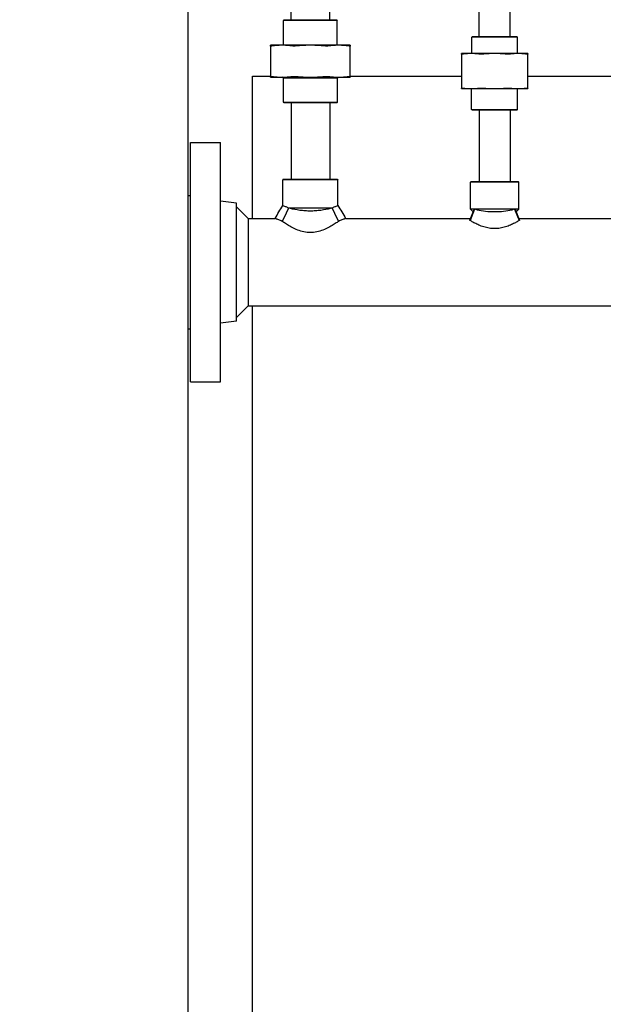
# Model space of a CAD drawing. Header units: inches. Extents: x 24 to 1128, y -58 to 748.
# Tile 7 of 256: x 121 to 136, y 198 to 224. Entities that reach past the tile are written whole.
import ezdxf

# ---------------------------------------------------------------- set-up
doc = ezdxf.new("R2010")
doc.units = ezdxf.units.IN
doc.header["$LTSCALE"] = 32
doc.header["$MEASUREMENT"] = 0
doc.layers.add('Dimension (ANSI)', color=7, linetype='Continuous', lineweight=25)
doc.layers.add('Visible (ANSI)', color=7, linetype='Continuous', lineweight=30)
doc.styles.add('Note Text (ANSI)', font='tahoma.ttf')
doc.dimstyles.new('SB Fraction-16 (ANSI)', dxfattribs={"dimscale": 32, "dimtxt": 0.125, "dimasz": 0.098425, "dimexe": 0.125, "dimexo": 0.0625, "dimgap": 0.031496, "dimtad": 0, "dimtih": 1, "dimtoh": 1, "dimdec": 4, "dimrnd": 1e-08, "dimzin": 0, "dimdsep": 46, "dimlunit": 5, "dimtxsty": 'Note Text (ANSI)', "dimcen": 0.09, "dimdle": 0.393701, "dimclrd": 256, "dimclre": 256, "dimclrt": 256, "dimadec": 0, "dimazin": 3, "dimtfac": 0.96, "dimtofl": 0, "dimtmove": 0, "dimatfit": 3, "dimfxl": 1, "dimfrac": 2, "dimtolj": 1, "dimtzin": 12, "dimlwd": -1, "dimlwe": -1, "dimarcsym": 0})

# ---------------------------------------------------------------- blocks, each defined once
blk = doc.blocks.new('*D16')
at = {"layer": 'Defpoints', "color": 0, "transparency": 16777216}
for p in [(169.85, 459.484), (76.459, 171.772), (131.912, 171.772)]:
    blk.add_point(p, dxfattribs=at)
at = {"layer": 'Dimension (ANSI)', "transparency": 16777216}
for p, q in [((167.85, 459.484), (72.459, 459.484)), ((76.459, 456.334), (76.459, 319.161)), ((76.459, 174.922), (76.459, 312.095)), ((129.912, 171.772), (72.459, 171.772))]:
    blk.add_line(p, q, dxfattribs=at)
for points in [[(75.934, 456.334), (76.984, 456.334), (76.459, 459.484)], [(75.934, 174.922), (76.984, 174.922), (76.459, 171.772)]]:
    blk.add_solid(points, dxfattribs=at)
at = {"layer": 'Dimension (ANSI)', "transparency": 16777216, "insert": (64.273, 318.153), "char_height": 4, "attachment_point": 1, "style": 'Note Text (ANSI)'}
blk.add_mtext('\\A1;287 11/16', dxfattribs=at)

msp = doc.modelspace()

# ---------------------------------------------------------------- linework, layer by layer
at = {"layer": 'Visible (ANSI)'}
for p, q in [((125.22467, 245.2142), (125.22467, 185.86817)), ((128.02041, 224.32808), (128.02041, 226.40308)), ((129.07041, 224.32808), (129.07041, 226.40308)), ((133.96541, 223.87808), (133.96541, 226.10958)), ((133.12541, 223.87808), (133.12541, 225.7462)), ((127.82979, 224.32808), (127.81416, 224.31245)), ((129.27666, 224.31245), (127.81416, 224.31245)), ((127.81416, 223.63908), (127.81416, 224.31245)), ((127.82979, 224.32808), (129.26104, 224.32808)), ((129.26104, 224.32808), (129.27666, 224.31245)), ((129.27666, 223.63908), (129.27666, 224.31245)), ((132.94749, 223.87808), (132.92666, 223.85724)), ((134.16416, 223.85724), (132.92666, 223.85724)), ((132.92666, 223.41408), (132.92666, 223.85724)), ((132.94749, 223.87808), (134.14333, 223.87808)), ((134.14333, 223.87808), (134.16416, 223.85724)), ((134.16416, 223.41408), (134.16416, 223.85724)), ((127.78174, 223.63908), (127.46541, 223.63908)), ((127.46541, 223.62028), (127.46541, 222.79188)), ((128.54541, 223.63908), (127.78174, 223.63908)), ((129.30909, 223.63908), (128.54541, 223.63908)), ((129.62541, 223.63908), (129.30909, 223.63908)), ((129.62541, 222.79188), (129.62541, 223.62028)), ((132.90901, 223.41408), (132.64541, 223.41408)), ((132.64541, 223.3992), (132.64541, 222.47646)), ((133.54541, 223.41408), (132.90901, 223.41408)), ((134.18181, 223.41408), (133.54541, 223.41408)), ((134.44541, 223.41408), (134.18181, 223.41408)), ((134.44541, 222.47646), (134.44541, 223.3992)), ((126.97467, 222.79617), (127.46541, 222.79617)), ((126.97467, 218.94058), (126.97467, 222.79617)), ((127.46541, 222.77308), (127.78174, 222.77308)), ((127.78174, 222.77308), (128.54541, 222.77308)), ((127.81291, 222.74308), (127.78291, 222.77308)), ((129.27791, 222.74308), (127.81291, 222.74308)), ((127.81291, 222.0937), (127.81291, 222.74308)), ((128.54541, 222.77308), (129.30909, 222.77308)), ((129.27791, 222.74308), (129.30791, 222.77308)), ((129.27791, 222.0937), (129.27791, 222.74308)), ((129.30909, 222.77308), (129.62541, 222.77308)), ((129.62541, 222.79617), (132.64541, 222.79617)), ((134.44541, 222.79617), (138.64541, 222.79617)), ((132.64541, 222.46158), (132.90901, 222.46158)), ((132.90901, 222.46158), (133.54541, 222.46158)), ((132.92041, 221.89891), (132.92041, 222.46158)), ((133.54541, 222.46158), (134.18181, 222.46158)), ((134.17041, 221.89891), (134.17041, 222.46158)), ((134.18181, 222.46158), (134.44541, 222.46158)), ((127.81291, 222.0937), (129.27791, 222.0937)), ((127.82854, 222.07808), (127.81291, 222.0937)), ((129.26229, 222.07808), (127.82854, 222.07808)), ((128.02041, 222.07808), (128.02041, 220.00308)), ((129.07041, 222.07808), (129.07041, 220.00308)), ((129.26229, 222.07808), (129.27791, 222.0937)), ((132.92041, 221.89891), (134.17041, 221.89891)), ((132.94124, 221.87808), (132.92041, 221.89891)), ((134.14958, 221.87808), (132.94124, 221.87808)), ((133.12541, 221.87808), (133.12541, 219.94058)), ((133.96541, 221.87808), (133.96541, 219.94058)), ((134.14958, 221.87808), (134.17041, 221.89891)), ((125.29291, 214.50308), (125.29291, 221.00308)), ((125.29291, 221.00308), (126.10291, 221.00308)), ((126.10291, 214.50308), (126.10291, 221.00308)), ((127.81104, 220.00308), (127.79541, 219.98745)), ((129.29541, 219.98745), (127.79541, 219.98745)), ((127.79541, 219.29188), (127.79541, 219.98745)), ((127.81104, 220.00308), (129.27979, 220.00308)), ((129.27979, 220.00308), (129.29541, 219.98745)), ((129.29541, 219.29188), (129.29541, 219.98745)), ((132.90479, 219.94058), (132.88916, 219.92495)), ((134.20166, 219.92495), (132.88916, 219.92495)), ((132.88916, 219.19058), (132.88916, 219.92495)), ((132.90479, 219.94058), (134.18604, 219.94058)), ((134.18604, 219.94058), (134.20166, 219.92495)), ((134.20166, 219.19058), (134.20166, 219.92495)), ((125.23291, 215.94308), (125.23291, 219.56308)), ((125.23291, 219.56308), (125.29291, 219.56308)), ((126.54291, 219.35405), (126.10291, 219.40808)), ((126.54291, 216.1521), (126.54291, 219.35405)), ((126.85541, 218.94058), (126.54291, 219.25308)), ((127.95227, 219.22183), (127.88744, 219.08449)), ((129.13855, 219.22183), (127.95227, 219.22183)), ((129.13855, 219.22183), (129.20338, 219.08449)), ((132.9901, 219.19058), (132.86736, 218.88545)), ((133.00138, 219.18761), (132.87879, 218.88139)), ((134.20166, 219.19058), (132.88916, 219.19058)), ((132.96114, 219.11859), (132.88916, 219.19058)), ((134.08944, 219.18761), (134.21203, 218.88139)), ((134.10072, 219.19058), (134.22346, 218.88545)), ((134.12968, 219.11859), (134.20166, 219.19058)), ((126.85541, 218.94058), (127.58835, 218.94058)), ((126.85541, 218.94058), (126.85541, 216.56558)), ((127.88744, 219.08449), (127.7815, 218.86005)), ((129.20338, 219.08449), (129.30932, 218.86005)), ((129.50248, 218.94058), (132.88953, 218.94058)), ((134.20129, 218.94058), (138.88953, 218.94058)), ((126.85541, 216.56558), (126.54291, 216.25308)), ((126.85541, 216.56558), (157.44259, 216.56558)), ((126.97467, 185.86817), (126.97467, 216.56558)), ((125.23291, 215.94308), (125.29291, 215.94308)), ((126.54291, 216.1521), (126.10291, 216.09808)), ((125.29291, 214.50308), (126.10291, 214.50308))]:
    msp.add_line(p, q, dxfattribs=at)
for points, weights in [([(127.46541, 223.62028), (127.46541, 223.63908), (127.46541, 223.63908)], [1.06125151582, 1.04676875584, 1]), ([(127.78174, 223.63908), (127.64628, 223.63908), (127.50202, 223.62028)], [1, 1.04676875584, 1.06125151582]), ([(128.06145, 223.62028), (127.91719, 223.63908), (127.78174, 223.63908)], [1.06125151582, 1.04676875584, 1]), ([(128.54541, 223.63908), (128.35385, 223.63908), (128.14984, 223.62028)], [1, 1.04676875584, 1.06125151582]), ([(128.94098, 223.62028), (128.73698, 223.63908), (128.54541, 223.63908)], [1.06125151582, 1.04676875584, 1]), ([(129.30909, 223.63908), (129.17363, 223.63908), (129.02937, 223.62028)], [1, 1.04676875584, 1.06125151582]), ([(129.5888, 223.62028), (129.44454, 223.63908), (129.30909, 223.63908)], [1.06125151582, 1.04676875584, 1]), ([(129.62541, 223.63908), (129.62541, 223.63908), (129.62541, 223.62028)], [1, 1.04676875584, 1.06125151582]), ([(132.64541, 223.3992), (132.64541, 223.41408), (132.64541, 223.41408)], [1.06851824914, 1.04951712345, 1]), ([(132.90901, 223.41408), (132.79892, 223.41408), (132.68202, 223.3992)], [1, 1.04951712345, 1.06851824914]), ([(133.13601, 223.3992), (133.01911, 223.41408), (132.90901, 223.41408)], [1.06851824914, 1.04951712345, 1]), ([(133.54541, 223.41408), (133.38971, 223.41408), (133.2244, 223.3992)], [1, 1.04951712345, 1.06851824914]), ([(133.86643, 223.3992), (133.70111, 223.41408), (133.54541, 223.41408)], [1.06851824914, 1.04951712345, 1]), ([(134.18181, 223.41408), (134.07171, 223.41408), (133.95481, 223.3992)], [1, 1.04951712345, 1.06851824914]), ([(134.4088, 223.3992), (134.29191, 223.41408), (134.18181, 223.41408)], [1.06851824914, 1.04951712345, 1]), ([(134.44541, 223.41408), (134.44541, 223.41408), (134.44541, 223.3992)], [1, 1.04951712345, 1.06851824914]), ([(127.46541, 222.77308), (127.46541, 222.77308), (127.46541, 222.79188)], [1, 1.04676875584, 1.06125151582]), ([(127.50202, 222.79188), (127.64628, 222.77308), (127.78174, 222.77308)], [1.06125151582, 1.04676875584, 1]), ([(127.78174, 222.77308), (127.91719, 222.77308), (128.06145, 222.79188)], [1, 1.04676875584, 1.06125151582]), ([(128.14984, 222.79188), (128.35385, 222.77308), (128.54541, 222.77308)], [1.06125151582, 1.04676875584, 1]), ([(128.54541, 222.77308), (128.73698, 222.77308), (128.94098, 222.79188)], [1, 1.04676875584, 1.06125151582]), ([(129.02937, 222.79188), (129.17363, 222.77308), (129.30909, 222.77308)], [1.06125151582, 1.04676875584, 1]), ([(129.30909, 222.77308), (129.44454, 222.77308), (129.5888, 222.79188)], [1, 1.04676875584, 1.06125151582]), ([(129.62541, 222.79188), (129.62541, 222.77308), (129.62541, 222.77308)], [1.06125151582, 1.04676875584, 1]), ([(132.64541, 222.46158), (132.64541, 222.46158), (132.64541, 222.47646)], [1, 1.04951712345, 1.06851824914]), ([(132.68202, 222.47646), (132.79892, 222.46158), (132.90901, 222.46158)], [1.06851824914, 1.04951712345, 1]), ([(132.90901, 222.46158), (133.01911, 222.46158), (133.13601, 222.47646)], [1, 1.04951712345, 1.06851824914]), ([(133.2244, 222.47646), (133.38971, 222.46158), (133.54541, 222.46158)], [1.06851824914, 1.04951712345, 1]), ([(133.54541, 222.46158), (133.70111, 222.46158), (133.86643, 222.47646)], [1, 1.04951712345, 1.06851824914]), ([(133.95481, 222.47646), (134.07171, 222.46158), (134.18181, 222.46158)], [1.06851824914, 1.04951712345, 1]), ([(134.18181, 222.46158), (134.29191, 222.46158), (134.4088, 222.47646)], [1, 1.04951712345, 1.06851824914]), ([(134.44541, 222.47646), (134.44541, 222.46158), (134.44541, 222.46158)], [1.06851824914, 1.04951712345, 1])]:
    msp.add_rational_spline(points, weights, degree=2, dxfattribs=at)
for points, knots in [([(127.50202, 223.62028), (127.49028, 223.61875), (127.48098, 223.61799), (127.46887, 223.61799), (127.46541, 223.61875), (127.46541, 223.62028)], [0.405588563, 0.405588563, 0.405588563, 0.405588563, 0.526133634, 0.526133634, 0.646678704, 0.646678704, 0.646678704, 0.646678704]), ([(128.14984, 223.62028), (128.13323, 223.61875), (128.11662, 223.61799), (128.08739, 223.61799), (128.07319, 223.61875), (128.06145, 223.62028)], [0.405588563, 0.405588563, 0.405588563, 0.405588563, 0.526133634, 0.526133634, 0.646678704, 0.646678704, 0.646678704, 0.646678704]), ([(129.02937, 223.62028), (129.01763, 223.61875), (129.00344, 223.61799), (128.9742, 223.61799), (128.95759, 223.61875), (128.94098, 223.62028)], [0.405588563, 0.405588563, 0.405588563, 0.405588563, 0.526133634, 0.526133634, 0.646678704, 0.646678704, 0.646678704, 0.646678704]), ([(129.62541, 223.62028), (129.62541, 223.61875), (129.62195, 223.61799), (129.60984, 223.61799), (129.60054, 223.61875), (129.5888, 223.62028)], [1.30162193, 1.30162193, 1.30162193, 1.30162193, 1.422167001, 1.422167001, 1.542712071, 1.542712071, 1.542712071, 1.542712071]), ([(132.68202, 223.3992), (132.67028, 223.3977), (132.66099, 223.39697), (132.64887, 223.39697), (132.64541, 223.3977), (132.64541, 223.3992)], [0.414702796, 0.414702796, 0.414702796, 0.414702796, 0.535378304, 0.535378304, 0.656053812, 0.656053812, 0.656053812, 0.656053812]), ([(133.2244, 223.3992), (133.20779, 223.3977), (133.19119, 223.39697), (133.16193, 223.39697), (133.14775, 223.3977), (133.13601, 223.3992)], [0.414702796, 0.414702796, 0.414702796, 0.414702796, 0.535378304, 0.535378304, 0.656053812, 0.656053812, 0.656053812, 0.656053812]), ([(133.95481, 223.3992), (133.94308, 223.3977), (133.92889, 223.39697), (133.89963, 223.39697), (133.88303, 223.3977), (133.86643, 223.3992)], [1.292675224, 1.292675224, 1.292675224, 1.292675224, 1.413350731, 1.413350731, 1.534026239, 1.534026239, 1.534026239, 1.534026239]), ([(134.44541, 223.3992), (134.44541, 223.3977), (134.44196, 223.39697), (134.42984, 223.39697), (134.42054, 223.3977), (134.4088, 223.3992)], [0.414702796, 0.414702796, 0.414702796, 0.414702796, 0.535378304, 0.535378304, 0.656053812, 0.656053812, 0.656053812, 0.656053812]), ([(127.46541, 222.79188), (127.46541, 222.79341), (127.46887, 222.79416), (127.48098, 222.79416), (127.49028, 222.79341), (127.50202, 222.79188)], [1.30162193, 1.30162193, 1.30162193, 1.30162193, 1.422167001, 1.422167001, 1.542712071, 1.542712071, 1.542712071, 1.542712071]), ([(128.06145, 222.79188), (128.07319, 222.79341), (128.08739, 222.79416), (128.11662, 222.79416), (128.13323, 222.79341), (128.14984, 222.79188)], [1.30162193, 1.30162193, 1.30162193, 1.30162193, 1.422167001, 1.422167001, 1.542712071, 1.542712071, 1.542712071, 1.542712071]), ([(128.94098, 222.79188), (128.95759, 222.79341), (128.9742, 222.79416), (129.00344, 222.79416), (129.01763, 222.79341), (129.02937, 222.79188)], [1.30162193, 1.30162193, 1.30162193, 1.30162193, 1.422167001, 1.422167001, 1.542712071, 1.542712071, 1.542712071, 1.542712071]), ([(129.5888, 222.79188), (129.60054, 222.79341), (129.60984, 222.79416), (129.62195, 222.79416), (129.62541, 222.79341), (129.62541, 222.79188)], [0.405588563, 0.405588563, 0.405588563, 0.405588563, 0.526133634, 0.526133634, 0.646678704, 0.646678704, 0.646678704, 0.646678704]), ([(132.64541, 222.47646), (132.64541, 222.47795), (132.64887, 222.47869), (132.66099, 222.47869), (132.67028, 222.47795), (132.68202, 222.47646)], [1.292675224, 1.292675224, 1.292675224, 1.292675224, 1.413350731, 1.413350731, 1.534026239, 1.534026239, 1.534026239, 1.534026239]), ([(133.13601, 222.47646), (133.14775, 222.47795), (133.16193, 222.47869), (133.19119, 222.47869), (133.20779, 222.47795), (133.2244, 222.47646)], [1.292675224, 1.292675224, 1.292675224, 1.292675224, 1.413350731, 1.413350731, 1.534026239, 1.534026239, 1.534026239, 1.534026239]), ([(133.86643, 222.47646), (133.88303, 222.47795), (133.89963, 222.47869), (133.92889, 222.47869), (133.94308, 222.47795), (133.95481, 222.47646)], [0.414702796, 0.414702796, 0.414702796, 0.414702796, 0.535378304, 0.535378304, 0.656053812, 0.656053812, 0.656053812, 0.656053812]), ([(134.4088, 222.47646), (134.42054, 222.47795), (134.42984, 222.47869), (134.44196, 222.47869), (134.44541, 222.47795), (134.44541, 222.47646)], [1.292675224, 1.292675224, 1.292675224, 1.292675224, 1.413350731, 1.413350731, 1.534026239, 1.534026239, 1.534026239, 1.534026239]), ([(127.95227, 219.22183), (127.94248, 219.22578), (127.93303, 219.22968), (127.89656, 219.24499), (127.8727, 219.25563), (127.83417, 219.27327), (127.81946, 219.28028), (127.80008, 219.28958), (127.79541, 219.29188), (127.79541, 219.29188)], [1.7089106, 1.7089106, 1.7089106, 1.7089106, 1.82990272, 1.82990272, 2.19517239, 2.19517239, 2.56044206, 2.56044206, 2.92571172, 2.92571172, 2.92571172, 2.92571172]), ([(129.13855, 219.22183), (129.12162, 219.2173), (129.10423, 219.21282), (129.01318, 219.19034), (128.92475, 219.17194), (128.78394, 219.15274), (128.73566, 219.14771), (128.63946, 219.14108), (128.59153, 219.13949), (128.49929, 219.13949), (128.45137, 219.14108), (128.35516, 219.14771), (128.30688, 219.15274), (128.16607, 219.17194), (128.07764, 219.19034), (127.98659, 219.21282), (127.9692, 219.2173), (127.95227, 219.22183)], [4.2072462, 4.2072462, 4.2072462, 4.2072462, 4.37588663, 4.37588663, 5.07872267, 5.07872267, 5.43014068, 5.43014068, 5.7815587, 5.7815587, 6.13297672, 6.13297672, 6.48439473, 6.48439473, 7.18723077, 7.18723077, 7.3558712, 7.3558712, 7.3558712, 7.3558712]), ([(129.29541, 219.29188), (129.29541, 219.29188), (129.29074, 219.28958), (129.27136, 219.28028), (129.25665, 219.27327), (129.21812, 219.25563), (129.19426, 219.24499), (129.1578, 219.22968), (129.14834, 219.22578), (129.13855, 219.22183)], [8.77713517, 8.77713517, 8.77713517, 8.77713517, 9.14240484, 9.14240484, 9.50767451, 9.50767451, 9.87294418, 9.87294418, 9.9939363, 9.9939363, 9.9939363, 9.9939363]), ([(134.08944, 219.18761), (134.06435, 219.18107), (134.03726, 219.17442), (133.94681, 219.15393), (133.87109, 219.13952), (133.71005, 219.11949), (133.62467, 219.11415), (133.46615, 219.11415), (133.38078, 219.11949), (133.21973, 219.13952), (133.14401, 219.15393), (133.05356, 219.17442), (133.02648, 219.18107), (133.00138, 219.18761)], [3.47552048, 3.47552048, 3.47552048, 3.47552048, 3.74398663, 3.74398663, 4.34797725, 4.34797725, 4.95196787, 4.95196787, 5.5559585, 5.5559585, 6.15994912, 6.15994912, 6.42841527, 6.42841527, 6.42841527, 6.42841527]), ([(127.7815, 218.86005), (127.747, 218.87334), (127.71555, 218.88608), (127.65718, 218.91038), (127.63189, 218.92137), (127.59747, 218.93647), (127.58835, 218.94058), (127.58835, 218.94058)], [8.68500185, 8.68500185, 8.68500185, 8.68500185, 9.05308502, 9.05308502, 9.48390213, 9.48390213, 9.91471924, 9.91471924, 9.91471924, 9.91471924]), ([(129.30932, 218.86005), (129.29698, 218.85153), (129.28378, 218.84253), (129.2381, 218.8119), (129.20255, 218.78883), (129.12716, 218.7427), (129.08435, 218.71781), (128.99106, 218.66897), (128.94058, 218.64504), (128.83415, 218.60326), (128.77809, 218.58543), (128.66306, 218.56086), (128.60406, 218.55422), (128.54541, 218.55422), (128.48676, 218.55422), (128.42777, 218.56086), (128.31273, 218.58543), (128.25667, 218.60326), (128.15024, 218.64504), (128.09976, 218.66897), (128.00647, 218.71781), (127.96366, 218.7427), (127.88827, 218.78883), (127.85272, 218.8119), (127.80704, 218.84253), (127.79384, 218.85153), (127.7815, 218.86005)], [-2.41800993, -2.41800993, -2.41800993, -2.41800993, -2.22600734, -2.22600734, -1.78766504, -1.78766504, -1.34074878, -1.34074878, -0.89383252, -0.89383252, -0.44691626, -0.44691626, 0, 0, 0, 0.44691626, 0.44691626, 0.89383252, 0.89383252, 1.34074878, 1.34074878, 1.78766504, 1.78766504, 2.22600734, 2.22600734, 2.41800992, 2.41800992, 2.41800992, 2.41800992]), ([(129.50248, 218.94058), (129.50248, 218.94058), (129.49335, 218.93647), (129.45893, 218.92137), (129.43364, 218.91038), (129.37527, 218.88608), (129.34382, 218.87334), (129.30932, 218.86005)], [3.30490641, 3.30490641, 3.30490641, 3.30490641, 3.73572353, 3.73572353, 4.16654064, 4.16654064, 4.53462381, 4.53462381, 4.53462381, 4.53462381]), ([(134.21203, 218.88139), (134.20093, 218.87484), (134.18901, 218.8679), (134.14865, 218.84491), (134.11749, 218.82788), (134.0514, 218.7942), (134.01396, 218.77626), (133.93226, 218.74151), (133.88798, 218.72473), (133.79484, 218.69593), (133.74587, 218.68393), (133.64611, 218.66765), (133.59531, 218.66342), (133.54541, 218.66342), (133.49551, 218.66342), (133.44471, 218.66765), (133.34495, 218.68393), (133.29598, 218.69593), (133.20284, 218.72473), (133.15857, 218.74151), (133.07686, 218.77626), (133.03942, 218.7942), (132.97333, 218.82788), (132.94217, 218.84491), (132.90181, 218.8679), (132.88989, 218.87484), (132.87879, 218.88139)], [-2.06931275, -2.06931275, -2.06931275, -2.06931275, -1.89775581, -1.89775581, -1.52096116, -1.52096116, -1.14072087, -1.14072087, -0.76048058, -0.76048058, -0.38024029, -0.38024029, 0, 0, 0, 0.38024029, 0.38024029, 0.76048058, 0.76048058, 1.14072087, 1.14072087, 1.52096116, 1.52096116, 1.89775581, 1.89775581, 2.06931275, 2.06931275, 2.06931275, 2.06931275])]:
    msp.add_open_spline(points, degree=3, knots=knots, dxfattribs=at)
for points in [[(127.58835, 218.94058), (127.65732, 219.0577), (127.72644, 219.17475), (127.79541, 219.29188)], [(129.29541, 219.29188), (129.36438, 219.17475), (129.4335, 219.0577), (129.50248, 218.94058)], [(133.00138, 219.18761), (132.99757, 219.1886), (132.99381, 219.18959), (132.9901, 219.19058)], [(134.10072, 219.19058), (134.09701, 219.18959), (134.09325, 219.1886), (134.08944, 219.18761)], [(132.87879, 218.88139), (132.87493, 218.88276), (132.87112, 218.88411), (132.86736, 218.88545)], [(134.22346, 218.88545), (134.2197, 218.88411), (134.21589, 218.88276), (134.21203, 218.88139)]]:
    msp.add_open_spline(points, degree=3, dxfattribs=at)

# ---------------------------------------------------------------- dimensions: what is measured, and where the dimension line sits
at = {"layer": 'Dimension (ANSI)'}
dim = msp.add_linear_dim(base=(76.45942, 171.77197), p1=(169.84967, 459.48367), p2=(131.91217, 171.77197), angle=270, dimstyle='SB Fraction-16 (ANSI)', override={"dimgap": 0.031496, "dimdec": 4, "dimtol": 0, "dimlim": 0, "dimtp": 0, "dimtm": 0, "dimtdec": 2, "dimatfit": 1}, dxfattribs=at)
dim.commit()
dim.dimension.update_dxf_attribs({"geometry": '*D16', "text_midpoint": (76.45942, 315.62782), "dimtype": 160})

doc.saveas('drawing.dxf')
